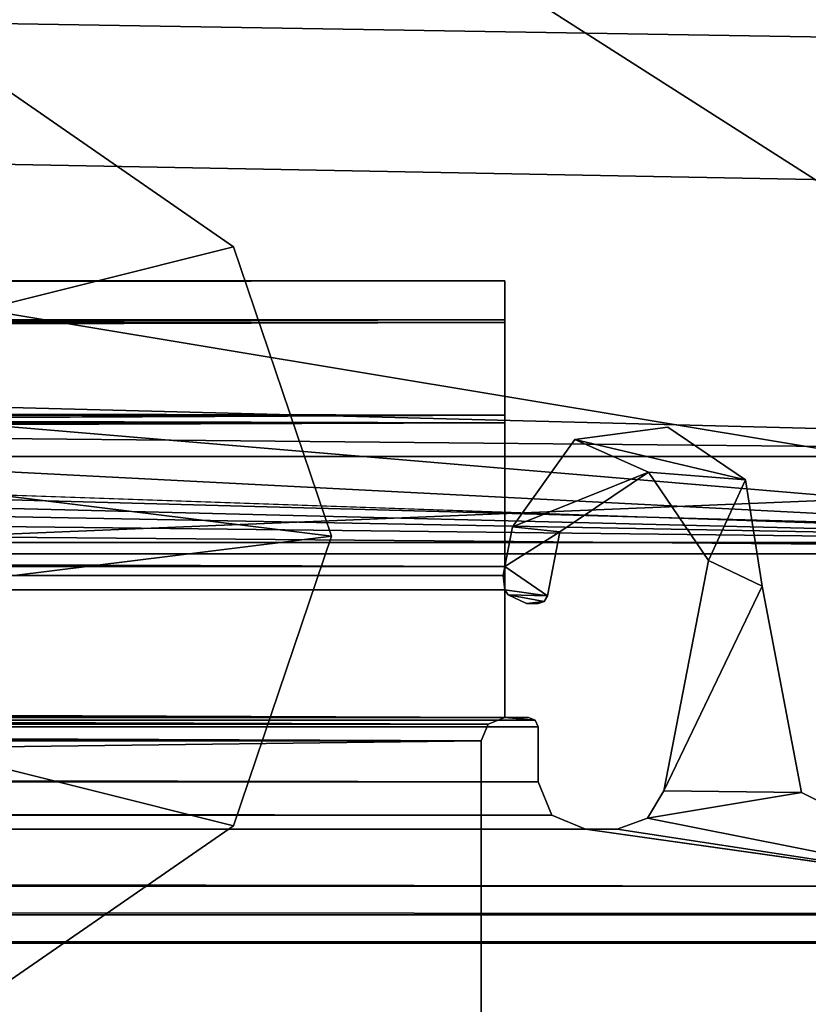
# Model space of a CAD drawing. Header units: metres. Extents: x -1004 to 0, y -808 to 0.
# Tile 54 of 97: x -94 to -77, y -761 to -740. Entities that reach past the tile are written whole.
import ezdxf

# ---------------------------------------------------------------- set-up
doc = ezdxf.new("R2010")
doc.units = ezdxf.units.M

msp = doc.modelspace()

# ---------------------------------------------------------------- linework, layer by layer
at = {"layer": 'top0'}
for points in [[(-920.458618, -745.91095, 2059.759766), (-920.458618, -746.793457, 2061.877197), (-83.458664, -745.91095, 2059.759766)], [(-920.458618, -746.793457, 2061.877197), (-83.458664, -746.793823, 2061.877441), (-83.458664, -745.91095, 2059.759766)], [(-83.458664, -745.91095, 2055.583008), (-920.458618, -745.91095, 2055.583008), (-83.458664, -745.91095, 2059.759766)], [(-920.458618, -745.91095, 2055.583008), (-920.458618, -745.91095, 2059.759766), (-83.458664, -745.91095, 2059.759766)], [(-920.458618, -746.738342, 2053.52124), (-920.458618, -745.91095, 2055.583008), (-83.458664, -746.738037, 2053.521729)], [(-920.458618, -745.91095, 2055.583008), (-83.458664, -745.91095, 2055.583008), (-83.458664, -746.738037, 2053.521729)], [(-83.458664, -745.91095, 166.059708), (-83.458664, -746.793823, 163.941879), (-920.458618, -745.91095, 166.059708)], [(-83.458664, -746.793823, 163.941879), (-920.458618, -746.793457, 163.94223), (-920.458618, -745.91095, 166.059708)], [(-83.458664, -745.91095, 170.236343), (-83.458664, -745.91095, 166.059708), (-920.458618, -745.91095, 170.236343)], [(-83.458664, -745.91095, 166.059708), (-920.458618, -745.91095, 166.059708), (-920.458618, -745.91095, 170.236343)], [(-83.458664, -746.738037, 172.297745), (-83.458664, -745.91095, 170.236343), (-920.458618, -746.738342, 172.298096)], [(-83.458664, -745.91095, 170.236343), (-920.458618, -745.91095, 170.236343), (-920.458618, -746.738342, 172.298096)], [(-83.458664, -746.738037, 2053.521729), (-83.458664, -745.91095, 2055.583008), (-83.458664, -748.91095, 2062.759766)], [(-83.458664, -745.91095, 2055.583008), (-83.458664, -745.91095, 2059.759766), (-83.458664, -748.91095, 2062.759766)], [(-83.458664, -748.91095, 2062.759766), (-83.458664, -745.91095, 2059.759766), (-83.458664, -746.793823, 2061.877441)], [(-83.458664, -748.753967, 173.232193), (-83.458664, -746.793823, 163.941879), (-83.458664, -745.91095, 166.059708)], [(-83.458664, -745.91095, 166.059708), (-83.458664, -745.91095, 170.236343), (-83.458664, -748.753967, 173.232193)], [(-83.458664, -745.91095, 170.236343), (-83.458664, -746.738037, 172.297745), (-83.458664, -748.753967, 173.232193)], [(-920.458618, -746.738342, 2053.52124), (-83.458664, -746.738037, 2053.521729), (-83.458664, -748.753967, 2052.587158)], [(-83.458664, -748.753967, 173.232193), (-83.458664, -746.738037, 172.297745), (-920.458618, -748.753967, 173.232193)], [(-83.458664, -746.738037, 172.297745), (-920.458618, -746.738342, 172.298096), (-920.458618, -748.753967, 173.232193)], [(-920.458618, -748.753967, 2052.587158), (-920.458618, -746.738342, 2053.52124), (-83.458664, -748.753967, 2052.587158)], [(-920.458618, -746.793457, 2061.877197), (-920.458618, -748.91095, 2062.759766), (-83.458664, -746.793823, 2061.877441)], [(-83.458664, -746.793823, 163.941879), (-83.458664, -748.91095, 163.059708), (-920.458618, -746.793457, 163.94223)], [(-83.458664, -748.91095, 163.059708), (-920.458618, -748.91095, 163.059708), (-920.458618, -746.793457, 163.94223)], [(-920.458618, -748.91095, 2062.759766), (-83.458664, -748.91095, 2062.759766), (-83.458664, -746.793823, 2061.877441)], [(-83.458664, -748.91095, 2062.759766), (-83.458664, -748.753967, 2052.587158), (-83.458664, -746.738037, 2053.521729)], [(-83.458664, -748.91095, 163.059708), (-83.458664, -746.793823, 163.941879), (-83.458664, -748.753967, 173.232193)], [(-920.458618, -751.950134, 2052.419678), (-83.458664, -748.753967, 2052.587158), (-83.458664, -751.950256, 2052.419678)], [(-920.458618, -751.950134, 2052.419678), (-920.458618, -748.753967, 2052.587158), (-83.458664, -748.753967, 2052.587158)], [(-920.421997, -752.13855, 173.409576), (-83.458664, -748.753967, 173.232193), (-920.458618, -751.950134, 173.399704)], [(-83.458664, -748.753967, 173.232193), (-920.458618, -748.753967, 173.232193), (-920.458618, -751.950134, 173.399704)], [(-83.458664, -751.950256, 173.399704), (-83.458664, -748.753967, 173.232193), (-920.421997, -752.13855, 173.409576)], [(-83.458664, -751.950256, 2052.419678), (-83.458664, -748.753967, 2052.587158), (-83.458664, -748.91095, 2062.759766)], [(-83.458664, -751.950256, 173.399704), (-83.458664, -748.91095, 163.059708), (-83.458664, -748.753967, 173.232193)], [(-83.458664, -748.91095, 2062.759766), (-920.458618, -748.91095, 2062.759766), (-83.458664, -751.950256, 2062.759766)], [(-920.458618, -748.91095, 2062.759766), (-920.458618, -751.950134, 2062.759766), (-83.458664, -751.950256, 2062.759766)], [(-920.458618, -748.91095, 163.059708), (-83.458664, -748.91095, 163.059708), (-920.458618, -751.950134, 163.059708)], [(-83.458664, -748.91095, 163.059708), (-83.458664, -751.950256, 163.059708), (-920.458618, -751.950134, 163.059708)], [(-83.458664, -751.950256, 2062.759766), (-83.458664, -751.950256, 2052.419678), (-83.458664, -748.91095, 2062.759766)], [(-83.458664, -751.950256, 173.399704), (-83.458664, -751.950256, 163.059708), (-83.458664, -748.91095, 163.059708)], [(-78.369568, -750.116943, 2062.759766), (-80.011826, -749.006653, 2062.759766), (-81.977592, -749.262573, 2062.759766)], [(-81.977592, -749.262573, 2062.759766), (-80.011826, -749.006653, 2062.759766), (-81.977592, -749.262573, 163.059708)], [(-80.011826, -749.006653, 2062.759766), (-80.011826, -749.006653, 163.059708), (-81.977592, -749.262573, 163.059708)], [(-81.977592, -749.262573, 163.059708), (-80.011826, -749.006653, 163.059708), (-78.369568, -750.116943, 163.059708)], [(-80.011826, -749.006653, 2062.759766), (-78.369568, -750.116943, 2062.759766), (-80.011826, -749.006653, 163.059708)], [(-78.369568, -750.116943, 2062.759766), (-78.369568, -750.116943, 163.059708), (-80.011826, -749.006653, 163.059708)], [(-81.977592, -749.262573, 2062.759766), (-83.29628, -751.114807, 2062.759766), (-80.422409, -749.955994, 2062.759766)], [(-83.29628, -751.114807, 2062.759766), (-81.977592, -749.262573, 2062.759766), (-83.29628, -751.114807, 163.059708)], [(-81.977592, -749.262573, 2062.759766), (-81.977592, -749.262573, 163.059708), (-83.29628, -751.114807, 163.059708)], [(-83.29628, -751.114807, 163.059708), (-81.977592, -749.262573, 163.059708), (-80.422409, -749.955994, 163.059708)], [(-81.977592, -749.262573, 2062.759766), (-80.422409, -749.955994, 2062.759766), (-78.369568, -750.116943, 2062.759766)], [(-81.977592, -749.262573, 163.059708), (-78.369568, -750.116943, 163.059708), (-80.422409, -749.955994, 163.059708)], [(-83.29628, -751.114807, 2062.759766), (-82.297012, -751.214539, 2062.759766), (-80.422409, -749.955994, 2062.759766)], [(-83.29628, -751.114807, 163.059708), (-80.422409, -749.955994, 163.059708), (-82.297012, -751.214539, 163.059708)], [(-80.422409, -749.955994, 2062.759766), (-82.297012, -751.214539, 2062.759766), (-80.422409, -749.955994, 163.059708)], [(-82.297012, -751.214539, 2062.759766), (-82.297012, -751.214539, 163.059708), (-80.422409, -749.955994, 163.059708)], [(-80.422409, -749.955994, 2062.759766), (-79.155899, -751.825134, 2062.759766), (-78.369568, -750.116943, 2062.759766)], [(-79.155899, -751.825134, 2062.759766), (-80.422409, -749.955994, 2062.759766), (-79.155899, -751.825134, 163.059708)], [(-80.422409, -749.955994, 2062.759766), (-80.422409, -749.955994, 163.059708), (-79.155899, -751.825134, 163.059708)], [(-80.422409, -749.955994, 163.059708), (-78.369568, -750.116943, 163.059708), (-79.155899, -751.825134, 163.059708)], [(-78.369568, -750.116943, 2062.759766), (-79.155899, -751.825134, 2062.759766), (-78.021378, -752.36322, 2062.759766)], [(-78.369568, -750.116943, 163.059708), (-78.021378, -752.36322, 163.059708), (-79.155899, -751.825134, 163.059708)], [(-78.369568, -750.116943, 2062.759766), (-78.021378, -752.36322, 2062.759766), (-78.369568, -750.116943, 163.059708)], [(-78.021378, -752.36322, 2062.759766), (-78.021378, -752.36322, 163.059708), (-78.369568, -750.116943, 163.059708)], [(-83.29628, -751.114807, 2062.759766), (-83.458664, -751.950256, 2062.759766), (-82.297012, -751.214539, 2062.759766)], [(-83.458664, -751.950256, 2062.759766), (-83.29628, -751.114807, 2062.759766), (-83.458664, -751.950256, 2052.419678)], [(-83.29628, -751.114807, 2062.759766), (-83.29628, -751.114807, 163.059708), (-83.458664, -751.950256, 2052.419678)], [(-83.458664, -751.950256, 2052.419678), (-83.29628, -751.114807, 163.059708), (-83.458664, -751.950256, 173.399704)], [(-83.29628, -751.114807, 163.059708), (-83.458664, -751.950256, 163.059708), (-83.458664, -751.950256, 173.399704)], [(-83.458664, -751.950256, 163.059708), (-83.29628, -751.114807, 163.059708), (-82.297012, -751.214539, 163.059708)], [(-83.458664, -751.950256, 2062.759766), (-82.560928, -752.572083, 2062.759766), (-82.297012, -751.214539, 2062.759766)], [(-83.458664, -751.950256, 163.059708), (-82.297012, -751.214539, 163.059708), (-82.560928, -752.572083, 163.059708)], [(-82.297012, -751.214539, 163.059708), (-82.297012, -751.214539, 2062.759766), (-82.560928, -752.572083, 163.059708)], [(-82.297012, -751.214539, 2062.759766), (-82.560928, -752.572083, 2062.759766), (-82.560928, -752.572083, 163.059708)], [(-83.458664, -751.950256, 2062.759766), (-920.458618, -751.950134, 2062.759766), (-920.458618, -752.442322, 2062.759766)], [(-920.421997, -752.13855, 2052.409912), (-920.458618, -751.950134, 2052.419678), (-83.458664, -751.950256, 2052.419678)], [(-920.458618, -751.950134, 163.059708), (-83.458664, -751.950256, 163.059708), (-920.458618, -752.442322, 163.059708)], [(-920.458618, -752.442322, 2062.759766), (-83.458664, -752.442261, 2062.759766), (-83.458664, -751.950256, 2062.759766)], [(-920.458618, -752.442322, 163.059708), (-83.458664, -751.950256, 163.059708), (-83.458664, -752.442261, 163.059708)], [(-920.421997, -752.13855, 2052.409912), (-83.458664, -751.950256, 2052.419678), (-83.495255, -752.13855, 2052.409912)], [(-83.495255, -752.13855, 173.409576), (-83.458664, -751.950256, 173.399704), (-920.421997, -752.13855, 173.409576)], [(-83.495255, -752.13855, 173.409576), (-83.495255, -752.13855, 2052.409912), (-83.458664, -751.950256, 173.399704)], [(-83.495255, -752.13855, 2052.409912), (-83.458664, -751.950256, 2052.419678), (-83.458664, -751.950256, 173.399704)], [(-83.458664, -752.442261, 2062.759766), (-82.560928, -752.572083, 2062.759766), (-83.458664, -751.950256, 2062.759766)], [(-83.458664, -752.442261, 163.059708), (-83.458664, -751.950256, 163.059708), (-82.560928, -752.572083, 163.059708)], [(-79.155899, -751.825134, 2062.759766), (-80.101456, -756.689758, 2062.759766), (-78.021378, -752.36322, 2062.759766)], [(-80.101456, -756.689758, 163.059708), (-80.101456, -756.689758, 2062.759766), (-79.155899, -751.825134, 163.059708)], [(-80.101456, -756.689758, 2062.759766), (-79.155899, -751.825134, 2062.759766), (-79.155899, -751.825134, 163.059708)], [(-79.155899, -751.825134, 163.059708), (-78.021378, -752.36322, 163.059708), (-80.101456, -756.689758, 163.059708)], [(-920.458618, -752.442322, 2052.393799), (-920.421997, -752.13855, 2052.409912), (-83.458664, -752.442261, 2052.393799)], [(-920.421997, -752.13855, 173.409576), (-920.458618, -752.442322, 173.425491), (-83.958633, -755.63855, 173.593002)], [(-83.458664, -752.442261, 2052.393799), (-920.421997, -752.13855, 2052.409912), (-83.495255, -752.13855, 2052.409912)], [(-83.811951, -755.286255, 173.574539), (-920.421997, -752.13855, 173.409576), (-83.958633, -755.63855, 173.593002)], [(-83.811951, -755.286255, 173.574539), (-83.458633, -755.13855, 173.566803), (-920.421997, -752.13855, 173.409576)], [(-83.458633, -755.13855, 173.566803), (-83.458664, -752.442261, 173.425491), (-920.421997, -752.13855, 173.409576)], [(-920.421997, -752.13855, 173.409576), (-83.458664, -752.442261, 173.425491), (-83.495255, -752.13855, 173.409576)], [(-83.495255, -752.13855, 2052.409912), (-83.495255, -752.13855, 173.409576), (-83.458664, -752.442261, 2052.393799)], [(-83.495255, -752.13855, 173.409576), (-83.458664, -752.442261, 173.425491), (-83.458664, -752.442261, 2052.393799)], [(-78.021378, -752.36322, 2062.759766), (-80.101456, -756.689758, 2062.759766), (-77.18499, -756.729004, 2062.759766)], [(-78.021378, -752.36322, 163.059708), (-77.18499, -756.729004, 163.059708), (-80.101456, -756.689758, 163.059708)], [(-78.021378, -752.36322, 2062.759766), (-77.18499, -756.729004, 2062.759766), (-78.021378, -752.36322, 163.059708)], [(-77.18499, -756.729004, 2062.759766), (-77.18499, -756.729004, 163.059708), (-78.021378, -752.36322, 163.059708)], [(-83.458633, -755.13855, 2062.759766), (-83.458664, -752.442261, 2062.759766), (-920.458618, -752.442322, 2062.759766)], [(-83.458633, -755.13855, 2052.252686), (-920.458618, -752.442322, 2052.393799), (-83.458664, -752.442261, 2052.393799)], [(-83.458633, -755.13855, 163.059708), (-920.458618, -752.442322, 163.059708), (-83.458664, -752.442261, 163.059708)], [(-920.458618, -755.13855, 2062.759766), (-83.458633, -755.13855, 2062.759766), (-920.458618, -752.442322, 2062.759766)], [(-920.458618, -755.13855, 2052.252686), (-920.458618, -752.442322, 2052.393799), (-83.458633, -755.13855, 2052.252686)], [(-83.958633, -755.63855, 173.593002), (-920.458618, -752.442322, 173.425491), (-920.458618, -755.13855, 173.566803)], [(-920.458618, -755.13855, 163.059708), (-920.458618, -752.442322, 163.059708), (-83.458633, -755.13855, 163.059708)], [(-83.458664, -752.442261, 2062.759766), (-83.389511, -752.551208, 2062.759766), (-82.560928, -752.572083, 2062.759766)], [(-83.458664, -752.442261, 2062.759766), (-83.458664, -752.442261, 2052.393799), (-83.389511, -752.551208, 2062.759766)], [(-83.458664, -752.442261, 2052.393799), (-83.389511, -752.551208, 163.059708), (-83.389511, -752.551208, 2062.759766)], [(-83.458664, -752.442261, 2052.393799), (-83.458664, -752.442261, 173.425491), (-83.389511, -752.551208, 163.059708)], [(-83.458664, -752.442261, 173.425491), (-83.458664, -752.442261, 163.059708), (-83.389511, -752.551208, 163.059708)], [(-83.458633, -755.13855, 2052.252686), (-83.458664, -752.442261, 2052.393799), (-83.458633, -755.13855, 2062.759766)], [(-83.458664, -752.442261, 2052.393799), (-83.458664, -752.442261, 2062.759766), (-83.458633, -755.13855, 2062.759766)], [(-83.458664, -752.442261, 163.059708), (-83.458664, -752.442261, 173.425491), (-83.458633, -755.13855, 163.059708)], [(-83.458664, -752.442261, 173.425491), (-83.458633, -755.13855, 173.566803), (-83.458633, -755.13855, 163.059708)], [(-83.458664, -752.442261, 163.059708), (-82.560928, -752.572083, 163.059708), (-83.389511, -752.551208, 163.059708)], [(-83.389511, -752.551208, 2062.759766), (-82.6306, -752.688354, 2062.759766), (-82.560928, -752.572083, 2062.759766)], [(-83.389511, -752.551208, 2062.759766), (-83.004532, -752.733948, 2062.759766), (-82.6306, -752.688354, 2062.759766)], [(-83.004532, -752.733948, 2062.759766), (-83.389511, -752.551208, 2062.759766), (-83.004532, -752.733948, 163.059708)], [(-83.389511, -752.551208, 2062.759766), (-83.389511, -752.551208, 163.059708), (-83.004532, -752.733948, 163.059708)], [(-82.560928, -752.572083, 163.059708), (-82.6306, -752.688354, 163.059708), (-83.389511, -752.551208, 163.059708)], [(-83.389511, -752.551208, 163.059708), (-82.6306, -752.688354, 163.059708), (-83.004532, -752.733948, 163.059708)], [(-82.560928, -752.572083, 2062.759766), (-82.6306, -752.688354, 2062.759766), (-82.560928, -752.572083, 163.059708)], [(-82.6306, -752.688354, 2062.759766), (-82.6306, -752.688354, 163.059708), (-82.560928, -752.572083, 163.059708)], [(-83.004532, -752.733948, 2062.759766), (-82.757217, -752.733948, 2062.759766), (-82.6306, -752.688354, 2062.759766)], [(-82.6306, -752.688354, 163.059708), (-82.757217, -752.733948, 163.059708), (-83.004532, -752.733948, 163.059708)], [(-82.757217, -752.733948, 163.059708), (-82.757217, -752.733948, 2062.759766), (-83.004532, -752.733948, 163.059708)], [(-82.757217, -752.733948, 2062.759766), (-83.004532, -752.733948, 2062.759766), (-83.004532, -752.733948, 163.059708)], [(-82.6306, -752.688354, 2062.759766), (-82.757217, -752.733948, 2062.759766), (-82.6306, -752.688354, 163.059708)], [(-82.757217, -752.733948, 2062.759766), (-82.757217, -752.733948, 163.059708), (-82.6306, -752.688354, 163.059708)], [(-921.099792, -755.197388, 2062.759766), (-921.158569, -755.338501, 2062.759766), (-82.758682, -755.338501, 2062.759766)], [(-921.158569, -755.338501, 163.059708), (-921.099792, -755.197388, 163.059708), (-82.758682, -755.338501, 163.059708)], [(-82.758682, -755.338501, 2062.759766), (-921.158569, -755.338501, 2062.759766), (-82.758682, -756.498962, 2062.759766)], [(-921.158569, -755.338501, 2062.759766), (-921.158569, -756.498962, 2062.759766), (-82.758682, -756.498962, 2062.759766)], [(-921.158569, -756.498962, 163.059708), (-921.158569, -755.338501, 163.059708), (-82.758682, -756.498962, 163.059708)], [(-82.758682, -756.498962, 163.059708), (-921.158569, -755.338501, 163.059708), (-82.758682, -755.338501, 163.059708)], [(-82.817459, -755.197388, 2062.759766), (-920.458618, -755.13855, 2062.759766), (-921.099792, -755.197388, 2062.759766)], [(-921.099792, -755.197388, 163.059708), (-920.458618, -755.13855, 163.059708), (-82.817459, -755.197388, 163.059708)], [(-82.817459, -755.197388, 2062.759766), (-921.099792, -755.197388, 2062.759766), (-82.758682, -755.338501, 2062.759766)], [(-82.758682, -755.338501, 163.059708), (-921.099792, -755.197388, 163.059708), (-82.817459, -755.197388, 163.059708)], [(-83.458633, -755.13855, 2062.759766), (-920.458618, -755.13855, 2062.759766), (-82.817459, -755.197388, 2062.759766)], [(-83.811951, -755.286255, 2052.244873), (-920.105713, -755.285828, 2052.244873), (-920.458618, -755.13855, 2052.252686)], [(-83.811951, -755.286255, 2052.244873), (-920.458618, -755.13855, 2052.252686), (-83.458633, -755.13855, 2052.252686)], [(-920.458618, -755.13855, 173.566803), (-920.105286, -755.286255, 173.574539), (-83.958633, -755.63855, 173.593002)], [(-82.817459, -755.197388, 163.059708), (-920.458618, -755.13855, 163.059708), (-83.458633, -755.13855, 163.059708)], [(-919.958618, -755.63855, 2052.226318), (-920.105713, -755.285828, 2052.244873), (-83.811951, -755.286255, 2052.244873)], [(-920.105286, -755.286255, 173.574539), (-919.958618, -755.63855, 173.593002), (-83.958633, -755.63855, 173.593002)], [(-83.958633, -755.63855, 2052.226318), (-919.958618, -755.63855, 2052.226318), (-83.811951, -755.286255, 2052.244873)], [(-83.811951, -755.286255, 2052.244873), (-83.811951, -755.286255, 173.574539), (-83.958633, -755.63855, 2052.226318)], [(-83.811951, -755.286255, 173.574539), (-83.958633, -755.63855, 173.593002), (-83.958633, -755.63855, 2052.226318)], [(-83.458633, -755.13855, 2052.252686), (-83.458633, -755.13855, 173.566803), (-83.811951, -755.286255, 2052.244873)], [(-83.458633, -755.13855, 173.566803), (-83.811951, -755.286255, 173.574539), (-83.811951, -755.286255, 2052.244873)], [(-82.958633, -755.13855, 2062.759766), (-83.458633, -755.13855, 2062.759766), (-82.817459, -755.197388, 2062.759766)], [(-82.958633, -755.13855, 2062.759766), (-82.958633, -755.13855, 2016.409668), (-83.458633, -755.13855, 2052.252686)], [(-82.958633, -755.13855, 2016.409668), (-82.958633, -755.13855, 209.409683), (-83.458633, -755.13855, 2052.252686)], [(-83.458633, -755.13855, 2052.252686), (-82.958633, -755.13855, 209.409683), (-83.458633, -755.13855, 173.566803)], [(-82.958633, -755.13855, 209.409683), (-83.458633, -755.13855, 163.059708), (-83.458633, -755.13855, 173.566803)], [(-82.958633, -755.13855, 209.409683), (-82.958633, -755.13855, 163.059708), (-83.458633, -755.13855, 163.059708)], [(-83.458633, -755.13855, 2052.252686), (-83.458633, -755.13855, 2062.759766), (-82.958633, -755.13855, 2062.759766)], [(-83.458633, -755.13855, 163.059708), (-82.958633, -755.13855, 163.059708), (-82.817459, -755.197388, 163.059708)], [(-82.958633, -755.13855, 163.059708), (-82.958633, -755.13855, 209.409683), (-82.817459, -755.197388, 163.059708)], [(-82.958633, -755.13855, 209.409683), (-82.958633, -755.13855, 2016.409668), (-82.817459, -755.197388, 163.059708)], [(-82.817459, -755.197388, 163.059708), (-82.958633, -755.13855, 2016.409668), (-82.817459, -755.197388, 2062.759766)], [(-82.958633, -755.13855, 2016.409668), (-82.958633, -755.13855, 2062.759766), (-82.817459, -755.197388, 2062.759766)], [(-82.817459, -755.197388, 2062.759766), (-82.758682, -755.338501, 2062.759766), (-82.817459, -755.197388, 163.059708)], [(-82.758682, -755.338501, 2062.759766), (-82.758682, -755.338501, 163.059708), (-82.817459, -755.197388, 163.059708)], [(-82.758682, -755.338501, 2062.759766), (-82.758682, -756.498962, 2062.759766), (-82.758682, -755.338501, 163.059708)], [(-82.758682, -756.498962, 2062.759766), (-82.758682, -756.498962, 163.059708), (-82.758682, -755.338501, 163.059708)], [(-919.958618, -765.51178, 2051.708984), (-919.958618, -755.63855, 2052.226318), (-83.958633, -765.51178, 2051.708984)], [(-919.958618, -755.63855, 2052.226318), (-83.958633, -755.63855, 2052.226318), (-83.958633, -765.51178, 2051.708984)], [(-919.958618, -755.63855, 173.593002), (-919.958618, -765.51178, 174.110428), (-83.958633, -755.63855, 173.593002)], [(-83.958633, -755.63855, 173.593002), (-919.958618, -765.51178, 174.110428), (-83.958633, -765.51178, 174.110428)], [(-83.958633, -765.51178, 2051.708984), (-83.958633, -755.63855, 2052.226318), (-83.958633, -763.270508, 2026.755249)], [(-83.958633, -755.63855, 2052.226318), (-83.958633, -755.63855, 173.593002), (-83.958633, -763.270508, 2026.755249)], [(-83.958633, -763.270508, 2026.755249), (-83.958633, -755.63855, 173.593002), (-83.958633, -763.270508, 199.064117)], [(-83.958633, -755.63855, 173.593002), (-83.958633, -765.51178, 174.110428), (-83.958633, -763.270508, 199.064117)], [(-921.158569, -756.498962, 2062.759766), (-921.452393, -757.204407, 2062.759766), (-82.464851, -757.204407, 2062.759766)], [(-921.452393, -757.204407, 163.059708), (-921.158569, -756.498962, 163.059708), (-82.464851, -757.204407, 163.059708)], [(-82.758682, -756.498962, 2062.759766), (-921.158569, -756.498962, 2062.759766), (-82.464851, -757.204407, 2062.759766)], [(-82.464851, -757.204407, 163.059708), (-921.158569, -756.498962, 163.059708), (-82.758682, -756.498962, 163.059708)], [(-82.758682, -756.498962, 2062.759766), (-82.464851, -757.204407, 2062.759766), (-82.758682, -756.498962, 163.059708)], [(-82.464851, -757.204407, 2062.759766), (-82.464851, -757.204407, 163.059708), (-82.758682, -756.498962, 163.059708)], [(-80.101456, -756.689758, 2062.759766), (-80.447235, -757.269287, 2062.759766), (-77.18499, -756.729004, 2062.759766)], [(-80.447235, -757.269287, 2062.759766), (-80.101456, -756.689758, 2062.759766), (-80.447235, -757.269287, 163.059708)], [(-80.101456, -756.689758, 2062.759766), (-80.101456, -756.689758, 163.059708), (-80.447235, -757.269287, 163.059708)], [(-80.101456, -756.689758, 163.059708), (-77.18499, -756.729004, 163.059708), (-80.447235, -757.269287, 163.059708)], [(-77.18499, -756.729004, 2062.759766), (-80.447235, -757.269287, 2062.759766), (-73.206192, -758.710327, 2062.759766)], [(-77.18499, -756.729004, 163.059708), (-73.206192, -758.710327, 163.059708), (-80.447235, -757.269287, 163.059708)], [(-77.18499, -756.729004, 2062.759766), (-73.206192, -758.710327, 2062.759766), (-77.18499, -756.729004, 163.059708)], [(-73.206192, -758.710327, 2062.759766), (-73.206192, -758.710327, 163.059708), (-77.18499, -756.729004, 163.059708)], [(-921.452393, -757.204407, 2062.759766), (-922.158569, -757.498962, 2062.759766), (-81.758682, -757.498962, 2062.759766)], [(-922.158569, -757.498962, 163.059708), (-921.452393, -757.204407, 163.059708), (-81.758682, -757.498962, 163.059708)], [(-82.464851, -757.204407, 2062.759766), (-921.452393, -757.204407, 2062.759766), (-81.758682, -757.498962, 2062.759766)], [(-81.758682, -757.498962, 163.059708), (-921.452393, -757.204407, 163.059708), (-82.464851, -757.204407, 163.059708)], [(-82.464851, -757.204407, 2062.759766), (-81.758682, -757.498962, 2062.759766), (-82.464851, -757.204407, 163.059708)], [(-81.758682, -757.498962, 2062.759766), (-81.758682, -757.498962, 163.059708), (-82.464851, -757.204407, 163.059708)], [(-80.447235, -757.269287, 2062.759766), (-81.082901, -757.498962, 2062.759766), (-73.206192, -758.710327, 2062.759766)], [(-81.082901, -757.498962, 2062.759766), (-80.447235, -757.269287, 2062.759766), (-81.082901, -757.498962, 163.059708)], [(-80.447235, -757.269287, 2062.759766), (-80.447235, -757.269287, 163.059708), (-81.082901, -757.498962, 163.059708)], [(-80.447235, -757.269287, 163.059708), (-73.206192, -758.710327, 163.059708), (-81.082901, -757.498962, 163.059708)], [(-922.158569, -757.498962, 2062.759766), (-930.71106, -758.710327, 2062.759766), (-73.206192, -758.710327, 2062.759766)], [(-930.71106, -758.710327, 163.059708), (-922.158569, -757.498962, 163.059708), (-73.206192, -758.710327, 163.059708)], [(-81.758682, -757.498962, 2062.759766), (-922.158569, -757.498962, 2062.759766), (-73.206192, -758.710327, 2062.759766)], [(-73.206192, -758.710327, 163.059708), (-922.158569, -757.498962, 163.059708), (-81.758682, -757.498962, 163.059708)], [(-73.206192, -758.710327, 2062.759766), (-81.082901, -757.498962, 2062.759766), (-81.758682, -757.498962, 2062.759766)], [(-81.758682, -757.498962, 2062.759766), (-81.082901, -757.498962, 2062.759766), (-81.758682, -757.498962, 163.059708)], [(-81.082901, -757.498962, 2062.759766), (-81.082901, -757.498962, 163.059708), (-81.758682, -757.498962, 163.059708)], [(-73.206192, -758.710327, 163.059708), (-81.758682, -757.498962, 163.059708), (-81.082901, -757.498962, 163.059708)], [(-34.461109, -759.310669, 2062.759766), (-930.71106, -758.710327, 2062.759766), (-969.456116, -759.310669, 2062.759766)], [(-969.456116, -759.310669, 163.059708), (-930.71106, -758.710327, 163.059708), (-34.461109, -759.310669, 163.059708)], [(-73.206192, -758.710327, 2062.759766), (-930.71106, -758.710327, 2062.759766), (-34.461109, -759.310669, 2062.759766)], [(-34.461109, -759.310669, 163.059708), (-930.71106, -758.710327, 163.059708), (-73.206192, -758.710327, 163.059708)], [(-34.461109, -759.310669, 2062.759766), (-969.456116, -759.310669, 2062.759766), (-37.958637, -759.910339, 2062.759766)], [(-37.958637, -759.910339, 2062.759766), (-969.456116, -759.310669, 2062.759766), (-965.958618, -759.910339, 2062.759766)], [(-965.958618, -759.910339, 163.059708), (-969.456116, -759.310669, 163.059708), (-37.958637, -759.910339, 163.059708)], [(-37.958637, -759.910339, 163.059708), (-969.456116, -759.310669, 163.059708), (-34.461109, -759.310669, 163.059708)], [(-37.958637, -759.910339, 2062.759766), (-965.958618, -759.910339, 2062.759766), (-83.458664, -770.893066, 2062.759766)], [(-83.458664, -770.893066, 2062.759766), (-965.958618, -759.910339, 2062.759766), (-920.458618, -770.893127, 2062.759766)], [(-920.458618, -770.893127, 163.059708), (-965.958618, -759.910339, 163.059708), (-83.458664, -770.893066, 163.059708)], [(-83.458664, -770.893066, 163.059708), (-965.958618, -759.910339, 163.059708), (-37.958637, -759.910339, 163.059708)], [(-37.958637, -772.510315, 2062.759766), (-37.958637, -759.910339, 2062.759766), (-83.458664, -770.893066, 2062.759766)], [(-83.458664, -770.893066, 163.059708), (-37.958637, -759.910339, 163.059708), (-37.958637, -772.510315, 163.059708)]]:
    msp.add_3dface(points, dxfattribs=at)
at = {"layer": 'top0123413'}
for points in [[(-217.024689, -763.271118, 90), (-470.61264, -638.481506, 90), (-10, -10, 90)], [(-10.00001, -794.032166, 90), (-217.024689, -763.271118, 90), (-10, -10, 90)], [(-81.116722, -701.707336, 107.774712), (-88.315208, -711.812134, 107.598335), (-54.174671, -744.342712, 163.059708)], [(-53.220253, -739.955444, 163.059708), (-81.116722, -701.707336, 107.774712), (-54.174671, -744.342712, 163.059708)], [(-88.315208, -711.812134, 107.598335), (-98.493874, -718.982056, 107.473183), (-56.742756, -748.033386, 163.059708)], [(-54.174671, -744.342712, 163.059708), (-88.315208, -711.812134, 107.598335), (-56.742756, -748.033386, 163.059708)], [(-98.493874, -718.982056, 107.473183), (-110.518028, -722.321716, 107.414894), (-64.87928, -751.444458, 163.059708)], [(-56.742756, -748.033386, 163.059708), (-98.493874, -718.982056, 107.473183), (-60.480293, -750.533447, 163.059708)], [(-98.493874, -718.982056, 107.473183), (-64.87928, -751.444458, 163.059708), (-60.480293, -750.533447, 163.059708)], [(-110.518028, -722.321716, 107.414894), (-139.141571, -739.092041, 135.433685), (-64.87928, -751.444458, 163.059708)], [(-139.141571, -739.092041, 135.433685), (-190.948242, -740.825867, 135.221756), (-64.87928, -751.444458, 163.059708)], [(-64.87928, -751.444458, 163.059708), (-190.948242, -740.825867, 135.221756), (-242.770691, -742.300293, 135.031372)], [(-64.87928, -751.444458, 163.059708), (-242.770691, -742.300293, 135.031372), (-294.606232, -743.512634, 134.868439)], [(-346.450989, -744.4599, 134.737961), (-64.87928, -751.444458, 163.059708), (-294.606232, -743.512634, 134.868439)], [(-346.450989, -744.4599, 134.737961), (-398.302673, -745.139038, 134.642822), (-64.87928, -751.444458, 163.059708)], [(-64.87928, -751.444458, 163.059708), (-605.734558, -745.139038, 134.642822), (-939.157776, -751.444458, 163.059708)], [(-398.302673, -745.139038, 134.642822), (-605.734558, -745.139038, 134.642822), (-64.87928, -751.444458, 163.059708)], [(-21.421581, -788.070801, 163.059708), (-939.157776, -751.444458, 163.059708), (-982.615723, -788.070801, 163.059708)], [(-64.87928, -751.444458, 163.059708), (-939.157776, -751.444458, 163.059708), (-21.421581, -788.070801, 163.059708)]]:
    msp.add_3dface(points, dxfattribs=at)
at = {"layer": 'top0123414'}
for points in [[(-946.362122, -741.070984, 2075.415039), (-939.551636, -726.523193, 2093.723145), (-54.187531, -749.625977, 2063.023682)], [(-54.187531, -749.625977, 2063.023682), (-939.551636, -726.523193, 2093.723145), (-57.675217, -741.070984, 2075.415039)], [(-939.551636, -726.523193, 2093.723145), (-64.485641, -726.523254, 2093.7229), (-57.675217, -741.070984, 2075.415039)], [(-941.27301, -727.559326, 2097.011475), (-949.259888, -744.18219, 2076.154297), (-51.716675, -751.684326, 2065.279785)], [(-51.716675, -751.684326, 2065.279785), (-54.777439, -744.18219, 2076.154297), (-941.27301, -727.559326, 2097.011475)], [(-54.777439, -744.18219, 2076.154297), (-61.745216, -729.401245, 2094.885498), (-941.27301, -727.559326, 2097.011475)], [(-949.849792, -749.625977, 2063.023682), (-946.362122, -741.070984, 2075.415039), (-54.187531, -749.625977, 2063.023682)], [(-949.259888, -744.18219, 2076.154297), (-952.320618, -751.684326, 2065.279785), (-51.716675, -751.684326, 2065.279785)], [(-949.849792, -749.625977, 2063.023682), (-54.187531, -749.625977, 2063.023682), (-988.018677, -788.016113, 2063.023682)], [(-988.018677, -788.016113, 2063.023682), (-54.187531, -749.625977, 2063.023682), (-16.018654, -788.016113, 2063.023682)], [(-991.018677, -791.016113, 2065.279785), (-13.018654, -791.016113, 2065.279785), (-952.320618, -751.684326, 2065.279785)], [(-952.320618, -751.684326, 2065.279785), (-13.018654, -791.016113, 2065.279785), (-51.716675, -751.684326, 2065.279785)]]:
    msp.add_3dface(points, dxfattribs=at)
at = {"layer": 'top0123458'}
for points in [[(-94.102646, -741.799255, 174.909683), (-89.199707, -745.189087, 174.909683), (-104.870285, -749.118042, 174.909683)], [(-104.870285, -749.118042, 2050.909668), (-89.199707, -745.189087, 2050.909668), (-94.102646, -741.799255, 2050.909668)], [(-94.102646, -741.799255, 2050.909668), (-89.199707, -745.189087, 2050.909668), (-94.102646, -741.799255, 174.909683)], [(-89.199707, -745.189087, 2050.909668), (-89.199707, -745.189087, 174.909683), (-94.102646, -741.799255, 174.909683)], [(-104.870285, -749.118042, 174.909683), (-89.199707, -745.189087, 174.909683), (-87.123703, -751.311157, 174.909683)], [(-87.123703, -751.311157, 2050.909668), (-89.199707, -745.189087, 2050.909668), (-104.870285, -749.118042, 2050.909668)], [(-89.199707, -745.189087, 2050.909668), (-87.123703, -751.311157, 2050.909668), (-89.199707, -745.189087, 174.909683)], [(-87.123703, -751.311157, 2050.909668), (-87.123703, -751.311157, 174.909683), (-89.199707, -745.189087, 174.909683)], [(-104.870285, -749.118042, 174.909683), (-87.123703, -751.311157, 174.909683), (-104.870285, -753.504211, 174.909683)], [(-104.870285, -753.504211, 2050.909668), (-87.123703, -751.311157, 2050.909668), (-104.870285, -749.118042, 2050.909668)], [(-87.123703, -751.311157, 174.909683), (-89.200348, -757.433594, 174.909683), (-104.870285, -753.504211, 174.909683)], [(-89.199875, -757.432983, 2050.909668), (-87.123703, -751.311157, 2050.909668), (-104.870285, -753.504211, 2050.909668)], [(-89.199875, -757.432983, 2050.909668), (-89.200348, -757.433594, 174.909683), (-87.123703, -751.311157, 174.909683)], [(-87.123703, -751.311157, 2050.909668), (-89.199875, -757.432983, 2050.909668), (-87.123703, -751.311157, 174.909683)], [(-104.870285, -753.504211, 174.909683), (-89.200348, -757.433594, 174.909683), (-94.103416, -760.823242, 174.909683)], [(-94.102943, -760.82312, 2050.909668), (-89.199875, -757.432983, 2050.909668), (-104.870285, -753.504211, 2050.909668)], [(-94.102943, -760.82312, 2050.909668), (-94.103416, -760.823242, 174.909683), (-89.200348, -757.433594, 174.909683)], [(-89.199875, -757.432983, 2050.909668), (-94.102943, -760.82312, 2050.909668), (-89.200348, -757.433594, 174.909683)]]:
    msp.add_3dface(points, dxfattribs=at)

doc.saveas('drawing.dxf')
